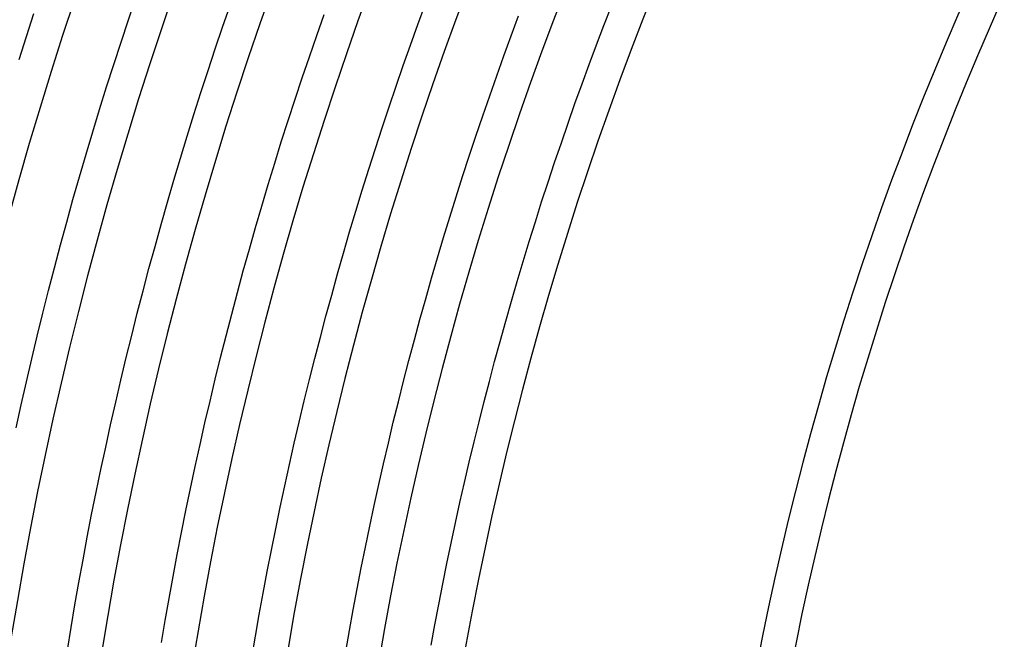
# Model space of a CAD drawing. Header units: millimetres. Extents: x -660 to 660, y -630 to 630.
# Tile 25 of 131: x -442 to -327, y 71 to 144. Entities that reach past the tile are written whole.
import ezdxf

# ---------------------------------------------------------------- set-up
doc = ezdxf.new("R2010")
doc.units = ezdxf.units.MM
doc.layers.add('THICK', color=7, linetype='Continuous')

msp = doc.modelspace()

# ---------------------------------------------------------------- linework, layer by layer
at = {"layer": 'THICK'}
for p, q in [((-429.29, 143.84), (-428.41, 146.46)), ((-395.34, 143.28), (-394.45, 145.69)), ((-441.25, 141.88), (-440.38, 144.57)), ((-418.24, 142.98), (-417.36, 145.53)), ((-407.2, 141.99), (-406.33, 144.47)), ((-373.51, 143.16), (-372.62, 145.43)), ((-430.16, 141.22), (-429.29, 143.84)), ((-396.2, 140.87), (-395.34, 143.28)), ((-384.37, 141.97), (-383.5, 144.31)), ((-419.1, 140.43), (-418.24, 142.98)), ((-374.37, 140.88), (-373.51, 143.16)), ((-442.11, 139.19), (-441.25, 141.88)), ((-431.02, 138.59), (-430.16, 141.22)), ((-408.06, 139.5), (-407.2, 141.99)), ((-385.23, 139.62), (-384.37, 141.97)), ((-419.95, 137.87), (-419.1, 140.43)), ((-397.05, 138.45), (-396.2, 140.87)), ((-375.22, 138.59), (-374.37, 140.88)), ((-408.91, 137.01), (-408.06, 139.5)), ((-386.07, 137.27), (-385.23, 139.62)), ((-431.85, 135.96), (-431.02, 138.59)), ((-420.78, 135.3), (-419.95, 137.87)), ((-397.89, 136.03), (-397.05, 138.45)), ((-376.06, 136.3), (-375.22, 138.59)), ((-409.73, 134.51), (-408.91, 137.01)), ((-386.9, 134.91), (-386.07, 137.27)), ((-432.67, 133.32), (-431.85, 135.96)), ((-421.6, 132.73), (-420.78, 135.3)), ((-398.71, 133.6), (-397.89, 136.03)), ((-376.89, 134), (-376.06, 136.3)), ((-410.55, 132.01), (-409.73, 134.51)), ((-387.72, 132.55), (-386.9, 134.91)), ((-433.48, 130.68), (-432.67, 133.32)), ((-399.52, 131.16), (-398.71, 133.6)), ((-377.7, 131.7), (-376.89, 134)), ((-422.4, 130.16), (-421.6, 132.73)), ((-411.35, 129.51), (-410.55, 132.01)), ((-388.52, 130.18), (-387.72, 132.55)), ((-434.27, 128.04), (-433.48, 130.68)), ((-400.31, 128.72), (-399.52, 131.16)), ((-378.49, 129.39), (-377.7, 131.7)), ((-423.19, 127.58), (-422.4, 130.16)), ((-412.13, 126.99), (-411.35, 129.51)), ((-389.31, 127.81), (-388.52, 130.18)), ((-401.09, 126.28), (-400.31, 128.72)), ((-379.28, 127.08), (-378.49, 129.39)), ((-435.04, 125.38), (-434.27, 128.04)), ((-423.96, 125), (-423.19, 127.58)), ((-390.08, 125.43), (-389.31, 127.81)), ((-412.89, 124.48), (-412.13, 126.99)), ((-401.85, 123.83), (-401.09, 126.28)), ((-380.04, 124.77), (-379.28, 127.08)), ((-435.8, 122.73), (-435.04, 125.38)), ((-424.71, 122.41), (-423.96, 125)), ((-390.84, 123.05), (-390.08, 125.43)), ((-413.65, 121.96), (-412.89, 124.48)), ((-402.6, 121.37), (-401.85, 123.83)), ((-380.8, 122.45), (-380.04, 124.77)), ((-436.54, 120.07), (-435.8, 122.73)), ((-391.58, 120.66), (-390.84, 123.05)), ((-425.45, 119.81), (-424.71, 122.41)), ((-414.38, 119.43), (-413.65, 121.96)), ((-403.34, 118.92), (-402.6, 121.37)), ((-381.54, 120.12), (-380.8, 122.45)), ((-392.31, 118.27), (-391.58, 120.66)), ((-437.26, 117.4), (-436.54, 120.07)), ((-426.17, 117.22), (-425.45, 119.81)), ((-415.1, 116.9), (-414.38, 119.43)), ((-382.26, 117.79), (-381.54, 120.12)), ((-404.05, 116.45), (-403.34, 118.92)), ((-393.02, 115.88), (-392.31, 118.27)), ((-437.97, 114.73), (-437.26, 117.4)), ((-426.88, 114.62), (-426.17, 117.22)), ((-415.81, 114.37), (-415.1, 116.9)), ((-382.97, 115.46), (-382.26, 117.79)), ((-404.76, 113.99), (-404.05, 116.45)), ((-393.72, 113.48), (-393.02, 115.88)), ((-438.66, 112.06), (-437.97, 114.73)), ((-427.57, 112.01), (-426.88, 114.62)), ((-383.67, 113.12), (-382.97, 115.46)), ((-416.5, 111.83), (-415.81, 114.37)), ((-405.44, 111.52), (-404.76, 113.99)), ((-394.41, 111.07), (-393.72, 113.48)), ((-384.35, 110.78), (-383.67, 113.12)), ((-439.34, 109.38), (-438.66, 112.06)), ((-428.25, 109.4), (-427.57, 112.01)), ((-417.17, 109.28), (-416.5, 111.83)), ((-406.12, 109.04), (-405.44, 111.52)), ((-395.08, 108.66), (-394.41, 111.07)), ((-385.02, 108.43), (-384.35, 110.78)), ((-440, 106.7), (-439.34, 109.38)), ((-428.91, 106.78), (-428.25, 109.4)), ((-417.83, 106.74), (-417.17, 109.28)), ((-406.77, 106.56), (-406.12, 109.04)), ((-395.73, 106.25), (-395.08, 108.66)), ((-385.68, 106.08), (-385.02, 108.43)), ((-440.64, 104.01), (-440, 106.7)), ((-429.55, 104.17), (-428.91, 106.78)), ((-418.48, 104.19), (-417.83, 106.74)), ((-407.42, 104.08), (-406.77, 106.56)), ((-396.37, 103.84), (-395.73, 106.25)), ((-386.32, 103.72), (-385.68, 106.08)), ((-441.27, 101.32), (-440.64, 104.01)), ((-430.18, 101.54), (-429.55, 104.17)), ((-419.1, 101.63), (-418.48, 104.19)), ((-408.04, 101.59), (-407.42, 104.08)), ((-397, 101.42), (-396.37, 103.84)), ((-386.94, 101.37), (-386.32, 103.72)), ((-441.88, 98.63), (-441.27, 101.32)), ((-430.79, 98.92), (-430.18, 101.54)), ((-419.72, 99.07), (-419.1, 101.63)), ((-408.66, 99.1), (-408.04, 101.59)), ((-397.61, 98.99), (-397, 101.42)), ((-387.55, 99), (-386.94, 101.37)), ((-442.47, 95.93), (-441.88, 98.63)), ((-431.38, 96.29), (-430.79, 98.92)), ((-420.31, 96.51), (-419.72, 99.07)), ((-409.25, 96.6), (-408.66, 99.1)), ((-398.21, 96.57), (-397.61, 98.99)), ((-388.15, 96.64), (-387.55, 99)), ((-431.96, 93.65), (-431.38, 96.29)), ((-420.89, 93.95), (-420.31, 96.51)), ((-409.83, 94.11), (-409.25, 96.6)), ((-398.79, 94.13), (-398.21, 96.57)), ((-388.73, 94.27), (-388.15, 96.64)), ((-432.53, 91.02), (-431.96, 93.65)), ((-421.46, 91.38), (-420.89, 93.95)), ((-410.4, 91.6), (-409.83, 94.11)), ((-399.36, 91.7), (-398.79, 94.13)), ((-389.3, 91.89), (-388.73, 94.27)), ((-422.01, 88.8), (-421.46, 91.38)), ((-410.95, 89.1), (-410.4, 91.6)), ((-399.91, 89.26), (-399.36, 91.7)), ((-389.85, 89.52), (-389.3, 91.89)), ((-433.07, 88.38), (-432.53, 91.02)), ((-411.49, 86.59), (-410.95, 89.1)), ((-400.45, 86.82), (-399.91, 89.26)), ((-390.39, 87.14), (-389.85, 89.52)), ((-433.61, 85.73), (-433.07, 88.38)), ((-422.54, 86.23), (-422.01, 88.8)), ((-400.97, 84.38), (-400.45, 86.82)), ((-390.92, 84.76), (-390.39, 87.14)), ((-434.12, 83.09), (-433.61, 85.73)), ((-423.06, 83.65), (-422.54, 86.23)), ((-412.01, 84.08), (-411.49, 86.59)), ((-401.48, 81.93), (-400.97, 84.38)), ((-391.43, 82.37), (-390.92, 84.76)), ((-423.56, 81.07), (-423.06, 83.65)), ((-412.51, 81.56), (-412.01, 84.08)), ((-434.62, 80.44), (-434.12, 83.09)), ((-391.92, 79.98), (-391.43, 82.37)), ((-424.05, 78.48), (-423.56, 81.07)), ((-413, 79.05), (-412.51, 81.56)), ((-401.97, 79.48), (-401.48, 81.93)), ((-435.1, 77.78), (-434.62, 80.44)), ((-392.4, 77.59), (-391.92, 79.98)), ((-413.48, 76.52), (-413, 79.05)), ((-402.45, 77.03), (-401.97, 79.48)), ((-435.57, 75.13), (-435.1, 77.78)), ((-424.52, 75.89), (-424.05, 78.48)), ((-392.87, 75.19), (-392.4, 77.59)), ((-413.94, 74), (-413.48, 76.52)), ((-402.91, 74.57), (-402.45, 77.03)), ((-436.02, 72.47), (-435.57, 75.13)), ((-424.97, 73.3), (-424.52, 75.89)), ((-393.32, 72.79), (-392.87, 75.19)), ((-414.38, 71.47), (-413.94, 74)), ((-403.36, 72.11), (-402.91, 74.57)), ((-425.41, 70.71), (-424.97, 73.3)), ((-393.76, 70.39), (-393.32, 72.79)), ((-436.45, 69.81), (-436.02, 72.47)), ((-403.79, 69.65), (-403.36, 72.11)), ((-414.81, 68.95), (-414.38, 71.47))]:
    msp.add_line(p, q, dxfattribs=at)
for radius, start, end in [(534.75, 144.2143, 179.7857), (524, 144.2187, 179.7813), (513.25, 144.2233, 179.7767), (502.5, 144.228, 179.772), (491.75, 144.233, 179.767), (481, 144.2382, 179.7618), (470.25, 144.2437, 179.7563), (459.5, 144.2494, 179.7506), (448.75, 144.2548, 179.7452), (438, 144.2616, 179.7384), (427.25, 144.268, 179.732), (416.5, 144.2741, 179.7259), (405.75, 144.2798, 179.7202), (396, 144.289, 179.711), (362, 144.3162, 179.6839), (358, 144.3197, 179.6803)]:
    msp.add_arc((0, 0), radius, start, end, dxfattribs=at)

doc.saveas('drawing.dxf')
